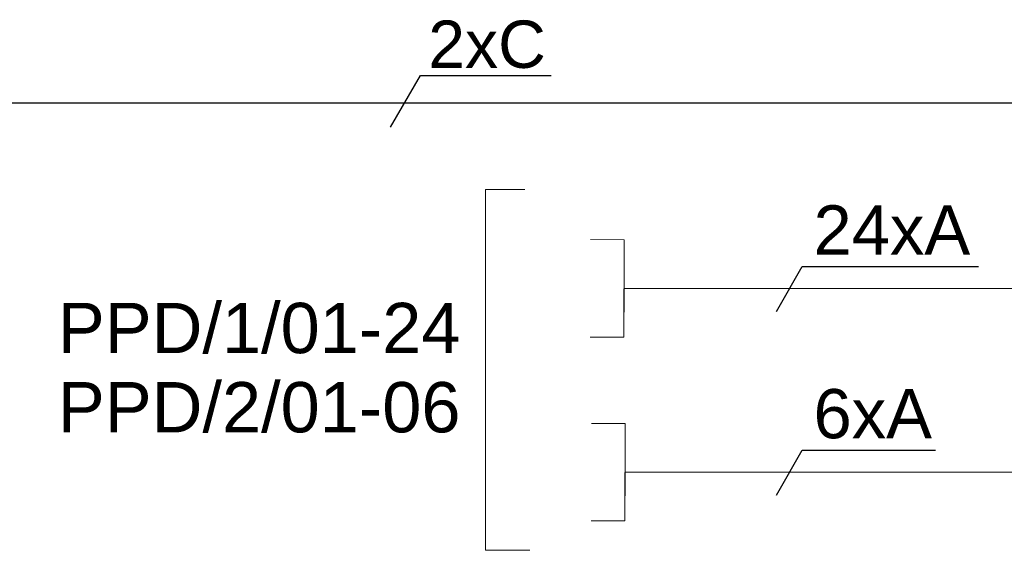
# Model space of a CAD drawing. Header units: millimetres. Extents: x 83969 to 163860, y -22594 to 4849.
# Tile 88 of 115: x 163471 to 163501, y -21359 to -21343. Entities that reach past the tile are written whole.
import ezdxf

# ---------------------------------------------------------------- set-up
doc = ezdxf.new("R2010")
doc.units = ezdxf.units.MM
doc.layers.get('0').update_dxf_attribs({"color": 251, "lineweight": 0})
doc.layers.add('! PT Teletechnika', color=3, linetype='Continuous')
doc.layers.add('00 CCTV IP - MIWI', color=10, linetype='Continuous')
doc.layers.add('o_struktura_gniazda', color=3, linetype='Continuous', lineweight=0)
doc.layers.add('Protege GX', color=7, linetype='Continuous', lineweight=5)
doc.styles.get("Standard").update_dxf_attribs({"font": 'arial.ttf'})

# ---------------------------------------------------------------- blocks, each defined once
blk = doc.blocks.new('zw$E014')
for p, q in [((-151.4, -148.2), (-150.5, 149.1)), ((-150.9, 2.9), (-151.4, -148.2)), ((0, 0), (-151, 0.5))]:
    blk.add_line(p, q)
for points in [[(-150.5, 149.1), (-253.5, 149.4)], [(-151.4, -148.2), (-254.4, -147.9)]]:
    blk.add_lwpolyline(points)
blk.add_attdef('ILOSC', (-278.6, -60.8), '', height=120, rotation=90)

msp = doc.modelspace()

# ---------------------------------------------------------------- linework, layer by layer
at = {"layer": '! PT Teletechnika', "color": 4}
msp.add_lwpolyline([(163465.379, -21345.317), (163503.953, -21345.317)], dxfattribs=at)
at = {"color": 6}
for p, q in [((163490.541, -21350.982), (163496.704, -21350.983)), ((163496.704, -21350.983), (163503.953, -21350.983)), ((163490.572, -21356.585), (163496.704, -21356.585)), ((163496.704, -21356.585), (163503.953, -21356.585))]:
    msp.add_line(p, q, dxfattribs=at)
at = {"layer": '00 CCTV IP - MIWI', "color": 1}
for p, q in [((163481.908, -21346.061), (163482.821, -21344.48)), ((163482.821, -21344.48), (163486.807, -21344.48)), ((163493.672, -21351.677), (163494.462, -21350.309)), ((163494.462, -21350.309), (163499.839, -21350.309)), ((163493.672, -21357.28), (163494.462, -21355.911)), ((163494.462, -21355.911), (163498.521, -21355.911))]:
    msp.add_line(p, q, dxfattribs=at)
at = {"layer": 'Protege GX'}
msp.add_lwpolyline([(163486.002, -21347.96), (163484.803, -21347.96), (163484.803, -21358.964), (163486.16, -21358.964)], dxfattribs=at)

# ---------------------------------------------------------------- block references
at = {"layer": 'o_struktura_gniazda', "xscale": 0.01, "yscale": 0.01, "zscale": 0.01}
for p in [(163490.541, -21350.982), (163490.572, -21356.585)]:
    msp.add_blockref('zw$E014', p, dxfattribs=at)

# ---------------------------------------------------------------- texts
at = {"layer": '00 CCTV IP - MIWI', "color": 1, "attachment_point": 1}
for s, insert, char_height in [('2xC', (163483.06, -21342.806), 1.4436), ('24xA', (163494.805, -21348.443), 1.5), ('6xA', (163494.805, -21354.046), 1.5)]:
    msp.add_mtext_dynamic_manual_height_columns(s, width=0.17565, gutter_width=0.005, heights=[0], dxfattribs=dict(at, insert=insert, char_height=char_height))
at = {"layer": '00 CCTV IP - MIWI', "color": 3, "char_height": 1.53472, "attachment_point": 3}
for s, insert in [('PPD/1/01-24', (163484.043, -21351.416)), ('PPD/2/01-06', (163484.043, -21353.832))]:
    msp.add_mtext_dynamic_manual_height_columns(s, width=4.78342, gutter_width=0.0625, heights=[0], dxfattribs=dict(at, insert=insert))

doc.saveas('drawing.dxf')
